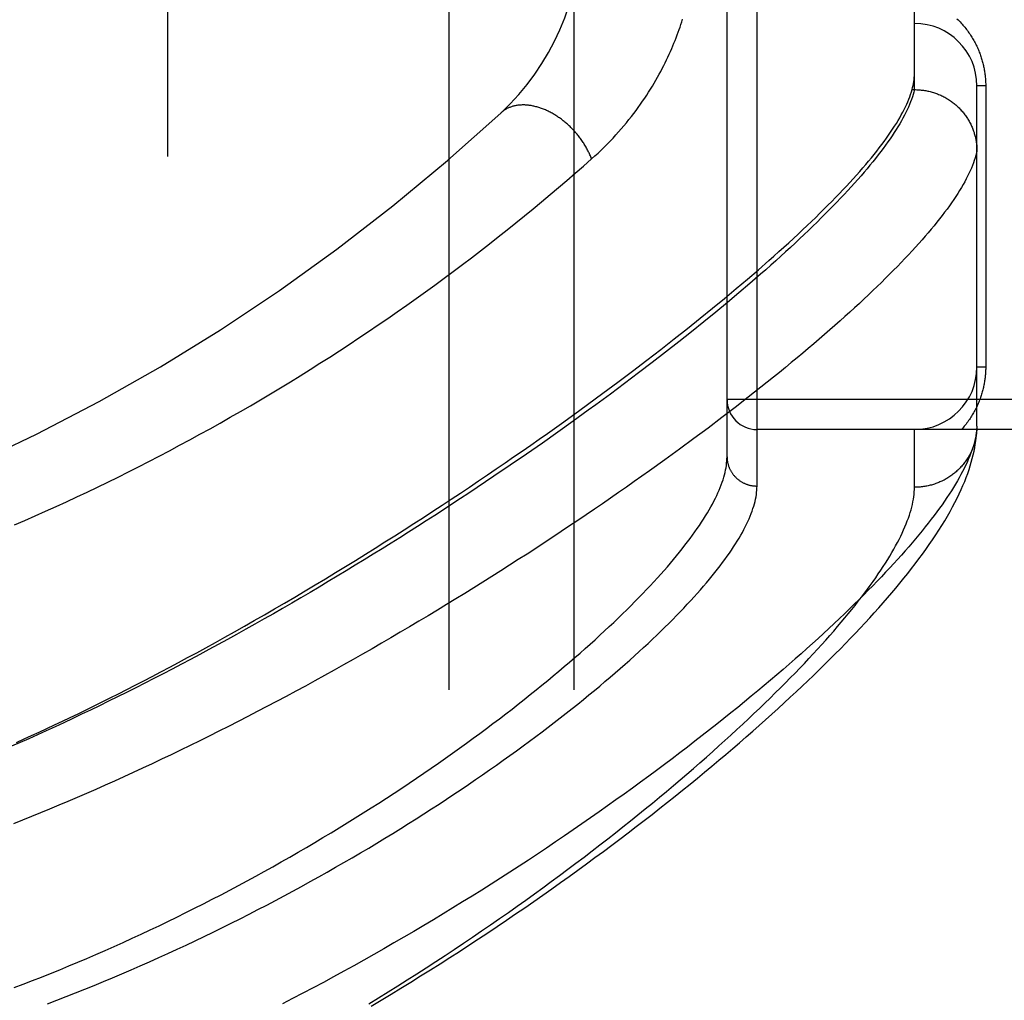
# Model space of a CAD drawing. Header units: inches. Extents: x 0 to 283, y 0 to 183.
# Tile 145 of 256: x 54.881 to 55.866, y 119.126 to 120.107. Entities that reach past the tile are written whole.
import ezdxf

# ---------------------------------------------------------------- set-up
doc = ezdxf.new("R2010")
doc.units = ezdxf.units.IN
doc.header["$LTSCALE"] = 15.583333
doc.header["$MEASUREMENT"] = 0
doc.linetypes.add('HIDDEN', pattern=[0.2, 0.1, -0.1])
for name, color, linetype in [('DEFAULT_2', 8, 'HIDDEN'), ('LEFTHAND_DOOR_ASSEMBLY', 7, 'CONTINUOUS'), ('SUBPANEL', 7, 'CONTINUOUS')]:
    doc.layers.add(name, color=color, linetype=linetype)

msp = doc.modelspace()

# ---------------------------------------------------------------- linework, layer by layer
at = {"layer": 'DEFAULT_2', "color": 8, "linetype": 'HIDDEN'}
msp.add_line((55.02933, 54.51998), (55.02933, 123.62398), dxfattribs=at)
at = {"layer": 'LEFTHAND_DOOR_ASSEMBLY', "color": 8, "linetype": 'HIDDEN'}
for p, q in [((55.61858, 119.64041), (55.61858, 120.75356)), ((55.58858, 119.6698), (55.58858, 120.72417)), ((55.77608, 120.03696), (55.77608, 120.35701)), ((55.77371, 120.03696), (55.77608, 120.03696)), ((55.77608, 120.03696), (55.77722, 120.03695)), ((55.83858, 119.70037), (55.83858, 120.04073)), ((55.84737, 120.04073), (55.83858, 120.04073)), ((55.84737, 120.04073), (55.84737, 119.75948)), ((55.61994, 119.85678), (55.63044, 119.86597)), ((55.60907, 119.84742), (55.61994, 119.85678)), ((55.59782, 119.83788), (55.60907, 119.84742)), ((55.62206, 119.8523), (55.61139, 119.84305)), ((55.58619, 119.82816), (55.59782, 119.83788)), ((55.61139, 119.84305), (55.60038, 119.83366)), ((55.57418, 119.81827), (55.58619, 119.82816)), ((55.60038, 119.83366), (55.58903, 119.82411)), ((55.56179, 119.80821), (55.57418, 119.81827)), ((55.58903, 119.82411), (55.57733, 119.81443)), ((55.54902, 119.79798), (55.56179, 119.80821)), ((55.57733, 119.81443), (55.5653, 119.80461)), ((55.53587, 119.78758), (55.54902, 119.79798)), ((55.5653, 119.80461), (55.55293, 119.79466)), ((55.52234, 119.77702), (55.53587, 119.78758)), ((55.55293, 119.79466), (55.54022, 119.78458)), ((55.54022, 119.78458), (55.52719, 119.77437)), ((55.50843, 119.76631), (55.52234, 119.77702)), ((55.52719, 119.77437), (55.51383, 119.76404)), ((55.49414, 119.75543), (55.50843, 119.76631)), ((55.51383, 119.76404), (55.50015, 119.7536)), ((55.84737, 119.75948), (55.83858, 119.75948)), ((55.47947, 119.74441), (55.49414, 119.75543)), ((55.50015, 119.7536), (55.48616, 119.74306)), ((55.63491, 119.74927), (55.62254, 119.73937)), ((55.46443, 119.73324), (55.47947, 119.74441)), ((55.48616, 119.74306), (55.47185, 119.73241)), ((55.62254, 119.73937), (55.60982, 119.72933)), ((55.60982, 119.72933), (55.59674, 119.71916)), ((55.59674, 119.71916), (55.58332, 119.70887)), ((56.68058, 119.72698), (55.58858, 119.72698)), ((55.4252, 119.70472), (55.44117, 119.71623)), ((55.44983, 119.71627), (55.43478, 119.7054)), ((55.58332, 119.70887), (55.56956, 119.69845)), ((55.43478, 119.7054), (55.41944, 119.69446)), ((55.56956, 119.69845), (55.55546, 119.68792)), ((55.83858, 119.70037), (55.83854, 119.69797)), ((55.41944, 119.69446), (55.40382, 119.68346)), ((56.68058, 119.69698), (55.61858, 119.69698)), ((55.77608, 119.63917), (55.77608, 119.69698)), ((55.40382, 119.68346), (55.38794, 119.6724)), ((55.55546, 119.68792), (55.54102, 119.67729)), ((55.38794, 119.6724), (55.37179, 119.6613)), ((55.54102, 119.67729), (55.52626, 119.66655))]:
    msp.add_line(p, q, dxfattribs=at)
for points in [[(55.45306, 119.96768), (55.45634, 119.97062), (55.45954, 119.97358), (55.46267, 119.97654), (55.46573, 119.97953), (55.46874, 119.98253), (55.47168, 119.98555), (55.47455, 119.98858), (55.47736, 119.99163), (55.48011, 119.99468), (55.4828, 119.99775), (55.48542, 120.00082), (55.48798, 120.00389), (55.49047, 120.00697), (55.4929, 120.01004), (55.49527, 120.01312), (55.49758, 120.01619), (55.49982, 120.01925), (55.50201, 120.02231), (55.50413, 120.02537), (55.5062, 120.02841), (55.50821, 120.03144), (55.51015, 120.03447), (55.51205, 120.03748), (55.51388, 120.04048), (55.51567, 120.04346), (55.5174, 120.04643), (55.51908, 120.04939), (55.5207, 120.05233), (55.52228, 120.05526), (55.5238, 120.05816), (55.52528, 120.06105), (55.52671, 120.06392), (55.5281, 120.06678), (55.52944, 120.06961), (55.53074, 120.07243), (55.53199, 120.07523), (55.53321, 120.07801), (55.53438, 120.08077), (55.53551, 120.08352), (55.53661, 120.08625), (55.53767, 120.08895), (55.53869, 120.09164), (55.53968, 120.09432), (55.54063, 120.09697), (55.54154, 120.09961), (55.54243, 120.10223), (55.54328, 120.10483), (55.5441, 120.10742)], [(55.81865, 120.10773), (55.81971, 120.10671), (55.82074, 120.10568), (55.82175, 120.10463), (55.82274, 120.10358), (55.8237, 120.10253), (55.82465, 120.10146), (55.82557, 120.10039), (55.82646, 120.09931), (55.82734, 120.09822), (55.82819, 120.09713), (55.82902, 120.09603), (55.82983, 120.09493), (55.83062, 120.09382), (55.83138, 120.09271), (55.83213, 120.0916), (55.83286, 120.09048), (55.83356, 120.08936), (55.83424, 120.08823), (55.83491, 120.08711), (55.83555, 120.08598), (55.83618, 120.08484), (55.83678, 120.08371), (55.83737, 120.08257), (55.83794, 120.08143), (55.83848, 120.08029), (55.83901, 120.07915), (55.83953, 120.07801), (55.84002, 120.07687), (55.8405, 120.07573), (55.84095, 120.07459), (55.84139, 120.07345), (55.84181, 120.07232), (55.84221, 120.07119), (55.8426, 120.07006), (55.84297, 120.06893), (55.84332, 120.06781), (55.84365, 120.0667), (55.84397, 120.06558), (55.84427, 120.06448), (55.84456, 120.06337), (55.84483, 120.06227), (55.84508, 120.06118), (55.84532, 120.06009), (55.84555, 120.059), (55.84576, 120.05791), (55.84596, 120.05683), (55.84614, 120.05575), (55.84631, 120.05467), (55.84647, 120.05359), (55.84662, 120.05252), (55.84675, 120.05144), (55.84687, 120.05037), (55.84697, 120.0493), (55.84707, 120.04824), (55.84715, 120.04717), (55.84721, 120.04611), (55.84727, 120.04505), (55.84731, 120.04398), (55.84734, 120.04291), (55.84736, 120.04182), (55.84737, 120.04073)], [(55.77371, 120.03696), (55.77427, 120.03908), (55.77475, 120.04117), (55.77516, 120.04322), (55.77549, 120.04523), (55.77575, 120.04721), (55.77594, 120.04916), (55.77605, 120.05106), (55.77608, 120.05293)], [(55.77608, 120.03696), (55.77547, 120.0346), (55.77478, 120.03219), (55.77399, 120.02974), (55.77312, 120.02724), (55.77216, 120.02471), (55.77111, 120.02213), (55.76997, 120.0195), (55.76875, 120.01684), (55.76744, 120.01413), (55.76604, 120.01137), (55.76455, 120.00858), (55.76297, 120.00574), (55.7613, 120.00285), (55.75955, 119.99992), (55.75771, 119.99695), (55.75578, 119.99394), (55.75376, 119.99088), (55.75165, 119.98777), (55.74946, 119.98463), (55.74717, 119.98144), (55.7448, 119.9782), (55.74234, 119.97493), (55.73979, 119.97161), (55.73715, 119.96824), (55.73442, 119.96484), (55.7316, 119.96139), (55.7287, 119.95789), (55.7257, 119.95435), (55.72262, 119.95077), (55.71945, 119.94715), (55.71618, 119.94349), (55.71283, 119.93978), (55.7094, 119.93603), (55.70587, 119.93223), (55.70225, 119.9284), (55.69855, 119.92452), (55.69475, 119.9206), (55.69087, 119.91663), (55.6869, 119.91263), (55.68284, 119.90859), (55.6787, 119.9045), (55.67446, 119.90037), (55.67014, 119.8962), (55.66572, 119.89199), (55.66122, 119.88774), (55.65663, 119.88345), (55.65196, 119.87912), (55.64719, 119.87474), (55.64234, 119.87033), (55.6374, 119.86588), (55.63237, 119.86139), (55.62726, 119.85686), (55.62206, 119.8523)], [(55.63044, 119.86597), (55.63555, 119.87049), (55.64056, 119.87497), (55.64548, 119.87941), (55.6503, 119.8838), (55.65503, 119.88814), (55.65967, 119.89244), (55.66422, 119.8967), (55.66867, 119.90091), (55.67303, 119.90507), (55.67729, 119.90919), (55.68147, 119.91326), (55.68555, 119.91729), (55.68954, 119.92127), (55.69343, 119.92521), (55.69724, 119.9291), (55.70095, 119.93294), (55.70457, 119.93674), (55.7081, 119.94049), (55.71154, 119.9442), (55.71489, 119.94786), (55.71814, 119.95148), (55.72131, 119.95505), (55.72438, 119.95858), (55.72737, 119.96206), (55.73026, 119.9655), (55.73307, 119.96889), (55.73578, 119.97224), (55.73841, 119.97554), (55.74094, 119.97879), (55.74339, 119.982), (55.74574, 119.98517), (55.74801, 119.98829), (55.75019, 119.99137), (55.75227, 119.9944), (55.75427, 119.99739), (55.75619, 120.00034), (55.75801, 120.00324), (55.75974, 120.00609), (55.76139, 120.0089), (55.76295, 120.01167), (55.76442, 120.0144), (55.7658, 120.01708), (55.7671, 120.01971), (55.7683, 120.02231), (55.76942, 120.02486), (55.77046, 120.02736), (55.7714, 120.02983), (55.77226, 120.03225), (55.77303, 120.03462), (55.77371, 120.03696)], [(55.77722, 120.03695), (55.77835, 120.03692), (55.77948, 120.03687), (55.78061, 120.0368), (55.78173, 120.03671), (55.78285, 120.0366), (55.78397, 120.03647), (55.78509, 120.03632), (55.78621, 120.03615), (55.78732, 120.03596), (55.78843, 120.03575), (55.78953, 120.03553), (55.79063, 120.03528), (55.79172, 120.03501), (55.79281, 120.03473), (55.7939, 120.03442), (55.79498, 120.0341), (55.79605, 120.03375), (55.79712, 120.03339), (55.79817, 120.03301), (55.79923, 120.03261), (55.80027, 120.03219), (55.80131, 120.03175), (55.80234, 120.0313), (55.80335, 120.03083), (55.80437, 120.03033), (55.80537, 120.02983), (55.80636, 120.0293), (55.80734, 120.02876), (55.80831, 120.02819), (55.80927, 120.02762), (55.81022, 120.02702), (55.81116, 120.02641), (55.81209, 120.02578), (55.81301, 120.02514), (55.81391, 120.02448), (55.8148, 120.0238), (55.81568, 120.02311), (55.81655, 120.0224), (55.8174, 120.02168), (55.81824, 120.02094), (55.81907, 120.02019), (55.81988, 120.01942), (55.82068, 120.01864), (55.82146, 120.01784), (55.82223, 120.01703), (55.82298, 120.01621), (55.82372, 120.01538), (55.82444, 120.01453), (55.82515, 120.01367), (55.82584, 120.01279), (55.82652, 120.01191), (55.82718, 120.01101), (55.82782, 120.0101), (55.82844, 120.00918), (55.82905, 120.00825), (55.82964, 120.00731), (55.83021, 120.00636), (55.83077, 120.00539), (55.8313, 120.00442), (55.83182, 120.00344), (55.83233, 120.00245), (55.83281, 120.00145), (55.83327, 120.00045), (55.83372, 119.99943), (55.83415, 119.99841), (55.83455, 119.99738), (55.83494, 119.99634), (55.83531, 119.9953), (55.83566, 119.99425), (55.83599, 119.99319), (55.83631, 119.99213), (55.8366, 119.99106), (55.83687, 119.98999), (55.83712, 119.98891), (55.83736, 119.98783), (55.83757, 119.98675), (55.83776, 119.98566), (55.83793, 119.98457), (55.83809, 119.98347), (55.83822, 119.98238), (55.83833, 119.98128), (55.83842, 119.98018), (55.83849, 119.97907), (55.83854, 119.97797), (55.83857, 119.97687), (55.83858, 119.97576)], [(55.45306, 119.96768), (55.45269, 119.96867), (55.4523, 119.96966), (55.45189, 119.97064), (55.45147, 119.97163), (55.45104, 119.97261), (55.45058, 119.9736), (55.45012, 119.97458), (55.44963, 119.97556), (55.44913, 119.97654), (55.44862, 119.97751), (55.44809, 119.97848), (55.44755, 119.97945), (55.44699, 119.98041), (55.44642, 119.98137), (55.44583, 119.98232), (55.44523, 119.98327), (55.44462, 119.98421), (55.444, 119.98515), (55.44336, 119.98608), (55.4427, 119.98701), (55.44204, 119.98793), (55.44136, 119.98884), (55.44067, 119.98975), (55.43997, 119.99065), (55.43925, 119.99154), (55.43853, 119.99242), (55.43779, 119.99329), (55.43704, 119.99416), (55.43628, 119.99501), (55.43551, 119.99586), (55.43473, 119.9967), (55.43394, 119.99753), (55.43314, 119.99835), (55.43233, 119.99915), (55.43151, 119.99995), (55.43068, 120.00074), (55.42985, 120.00151), (55.429, 120.00228), (55.42815, 120.00303), (55.42729, 120.00377), (55.42642, 120.0045), (55.42554, 120.00522), (55.42466, 120.00592), (55.42377, 120.00661), (55.42287, 120.00729), (55.42197, 120.00795), (55.42106, 120.0086), (55.42014, 120.00924), (55.41922, 120.00986), (55.4183, 120.01047), (55.41737, 120.01107), (55.41644, 120.01165), (55.4155, 120.01221), (55.41456, 120.01276), (55.41362, 120.0133), (55.41267, 120.01382), (55.41172, 120.01432), (55.41077, 120.01481), (55.40981, 120.01529), (55.40886, 120.01574), (55.4079, 120.01618), (55.40694, 120.01661), (55.40598, 120.01702), (55.40502, 120.01741), (55.40406, 120.01778), (55.4031, 120.01814), (55.40214, 120.01848), (55.40119, 120.01881), (55.40023, 120.01911), (55.39927, 120.0194), (55.39832, 120.01967), (55.39737, 120.01993), (55.39642, 120.02017), (55.39547, 120.02039), (55.39453, 120.02059), (55.39359, 120.02077), (55.39265, 120.02094), (55.39172, 120.02109), (55.39079, 120.02122), (55.38987, 120.02133), (55.38895, 120.02142), (55.38803, 120.0215), (55.38713, 120.02156), (55.38623, 120.0216), (55.38533, 120.02162), (55.38444, 120.02163), (55.38356, 120.02161), (55.38268, 120.02158), (55.38181, 120.02153), (55.38095, 120.02146), (55.3801, 120.02138), (55.37926, 120.02127), (55.37842, 120.02115), (55.3776, 120.02101), (55.37678, 120.02085), (55.37597, 120.02067), (55.37517, 120.02048), (55.37438, 120.02027), (55.3736, 120.02004), (55.37283, 120.01979), (55.37208, 120.01953), (55.37133, 120.01925), (55.37059, 120.01895), (55.36987, 120.01863), (55.36916, 120.0183), (55.36846, 120.01795), (55.36777, 120.01758), (55.36709, 120.0172), (55.36643, 120.0168), (55.36578, 120.01638), (55.36514, 120.01595), (55.36452, 120.0155), (55.36391, 120.01503), (55.36331, 120.01455), (55.36272, 120.01405), (55.36216, 120.01354)], [(55.83858, 119.97576), (55.83806, 119.97342), (55.83744, 119.97104), (55.83673, 119.96862), (55.83594, 119.96615), (55.83505, 119.96364), (55.83408, 119.96108), (55.83302, 119.95848), (55.83186, 119.95584), (55.83062, 119.95316), (55.82929, 119.95043), (55.82787, 119.94765), (55.82635, 119.94484), (55.82475, 119.94198), (55.82306, 119.93907), (55.82128, 119.93612), (55.81941, 119.93313), (55.81744, 119.93009), (55.81539, 119.92701), (55.81325, 119.92389), (55.81101, 119.92072), (55.80869, 119.91751), (55.80627, 119.91426), (55.80377, 119.91096), (55.80117, 119.90762), (55.79848, 119.90423), (55.7957, 119.9008), (55.79283, 119.89732), (55.78987, 119.89381), (55.78682, 119.89025), (55.78367, 119.88664), (55.78044, 119.88299), (55.77711, 119.8793), (55.7737, 119.87557), (55.77019, 119.87179), (55.76659, 119.86797), (55.7629, 119.86411), (55.75911, 119.8602), (55.75524, 119.85625), (55.75128, 119.85226), (55.74722, 119.84823), (55.74307, 119.84415), (55.73883, 119.84004), (55.7345, 119.83588), (55.73008, 119.83168), (55.72556, 119.82744), (55.72096, 119.82315), (55.71626, 119.81883), (55.71147, 119.81446), (55.70659, 119.81006), (55.70162, 119.80561), (55.69656, 119.80113), (55.69141, 119.7966), (55.68616, 119.79204), (55.68083, 119.78744), (55.67541, 119.7828), (55.66989, 119.77812), (55.66428, 119.7734), (55.65859, 119.76865), (55.6528, 119.76386), (55.64693, 119.75903), (55.64097, 119.75417), (55.63491, 119.74927)], [(54.87575, 119.60146), (54.88616, 119.60599), (54.89656, 119.61058), (54.90695, 119.61523), (54.91733, 119.61994), (54.92771, 119.62471), (54.93807, 119.62954), (54.94842, 119.63443), (54.95876, 119.63938), (54.96908, 119.6444), (54.97939, 119.64947), (54.98969, 119.6546), (54.99997, 119.65979), (55.01024, 119.66504), (55.02049, 119.67036), (55.03072, 119.67573), (55.04093, 119.68116), (55.05112, 119.68665), (55.06129, 119.69219), (55.07144, 119.6978), (55.08157, 119.70346), (55.09168, 119.70919), (55.10175, 119.71497), (55.11181, 119.7208), (55.12184, 119.72669), (55.13184, 119.73264), (55.14181, 119.73864), (55.15175, 119.7447), (55.16165, 119.75081), (55.17153, 119.75698), (55.18137, 119.76319), (55.19117, 119.76946), (55.20094, 119.77578), (55.21067, 119.78215), (55.22036, 119.78856), (55.23001, 119.79503), (55.23961, 119.80154), (55.24917, 119.80809), (55.25868, 119.81469), (55.26815, 119.82133), (55.27756, 119.82801), (55.28693, 119.83473), (55.29624, 119.84149), (55.3055, 119.84829), (55.31469, 119.85511), (55.32383, 119.86197), (55.33291, 119.86886), (55.34193, 119.87578), (55.35088, 119.88273), (55.35977, 119.8897), (55.36858, 119.89669), (55.37733, 119.90369), (55.386, 119.91072), (55.39459, 119.91775), (55.40312, 119.92481), (55.4116, 119.93191), (55.42003, 119.93903), (55.42841, 119.94618), (55.43671, 119.95334), (55.44493, 119.96051), (55.45306, 119.96768)], [(55.84737, 119.75948), (55.84736, 119.75842), (55.84735, 119.75736), (55.84732, 119.7563), (55.84727, 119.75524), (55.84722, 119.75418), (55.84715, 119.75312), (55.84707, 119.75205), (55.84698, 119.75098), (55.84687, 119.74991), (55.84676, 119.74884), (55.84662, 119.74776), (55.84648, 119.74668), (55.84632, 119.7456), (55.84615, 119.74452), (55.84597, 119.74343), (55.84577, 119.74233), (55.84555, 119.74124), (55.84532, 119.74014), (55.84508, 119.73903), (55.84482, 119.73792), (55.84455, 119.7368), (55.84426, 119.73568), (55.84395, 119.73456), (55.84362, 119.73343), (55.84328, 119.73229), (55.84292, 119.73115), (55.84255, 119.73), (55.84215, 119.72885), (55.84174, 119.7277), (55.84131, 119.72655), (55.84086, 119.72539), (55.84039, 119.72423), (55.8399, 119.72307), (55.83939, 119.72191), (55.83887, 119.72075), (55.83833, 119.71959), (55.83776, 119.71844), (55.83718, 119.71728), (55.83658, 119.71613), (55.83596, 119.71497), (55.83531, 119.71382), (55.83465, 119.71267), (55.83397, 119.71153), (55.83326, 119.71038), (55.83253, 119.70924), (55.83179, 119.7081), (55.83102, 119.70697), (55.83022, 119.70584), (55.82941, 119.70471), (55.82857, 119.70359), (55.82772, 119.70248), (55.82683, 119.70137), (55.82593, 119.70026), (55.825, 119.69917), (55.82404, 119.69807), (55.82306, 119.69698)], [(55.44117, 119.71623), (55.44902, 119.72193), (55.46443, 119.73324)], [(55.47185, 119.73241), (55.45725, 119.72167), (55.44983, 119.71627)], [(54.87777, 119.38403), (54.88529, 119.38742), (54.89287, 119.39086), (54.9005, 119.39435), (54.90818, 119.39791), (54.91591, 119.40152), (54.9237, 119.4052), (54.93153, 119.40893), (54.93942, 119.41272), (54.94737, 119.41657), (54.95537, 119.42048), (54.96342, 119.42445), (54.97156, 119.4285), (54.97977, 119.43263), (54.98809, 119.43684), (54.99652, 119.44114), (55.00504, 119.44553), (55.01364, 119.45), (55.02232, 119.45455), (55.0311, 119.45919), (55.03998, 119.46392), (55.04897, 119.46875), (55.05808, 119.47369), (55.06732, 119.47874), (55.0767, 119.4839), (55.08623, 119.4892), (55.09591, 119.49461), (55.10573, 119.50016), (55.11567, 119.50582), (55.12572, 119.51158), (55.13585, 119.51745), (55.14604, 119.52339), (55.15627, 119.5294), (55.16649, 119.53547), (55.17669, 119.54156), (55.18684, 119.54767), (55.19693, 119.55379), (55.20695, 119.55992), (55.21691, 119.56605), (55.22681, 119.57219), (55.23664, 119.57833), (55.24641, 119.58447), (55.25611, 119.59061), (55.26574, 119.59675), (55.27529, 119.60289), (55.28477, 119.60902), (55.29417, 119.61513), (55.30349, 119.62124), (55.31273, 119.62733), (55.3219, 119.63341), (55.33098, 119.63947), (55.33998, 119.64552), (55.34889, 119.65154), (55.35772, 119.65755), (55.36647, 119.66354), (55.37513, 119.6695), (55.38369, 119.67544), (55.39218, 119.68135), (55.40057, 119.68723), (55.40887, 119.69309), (55.4252, 119.70472)], [(55.83858, 119.70037), (55.83845, 119.69808), (55.83822, 119.69573), (55.83791, 119.69335), (55.83751, 119.69091), (55.83702, 119.68843), (55.83644, 119.6859), (55.83578, 119.68333), (55.83503, 119.68071), (55.83419, 119.67804), (55.83326, 119.67532), (55.83224, 119.67256), (55.83114, 119.66975), (55.82994, 119.66689), (55.82866, 119.66398), (55.82729, 119.66103), (55.82582, 119.65802), (55.82427, 119.65497), (55.82262, 119.65187), (55.82089, 119.64872), (55.81906, 119.64553), (55.81715, 119.64228), (55.81514, 119.63899), (55.81304, 119.63565), (55.81085, 119.63225), (55.80856, 119.62881), (55.80619, 119.62532), (55.80372, 119.62179), (55.80115, 119.6182), (55.7985, 119.61456), (55.79575, 119.61088), (55.79291, 119.60714), (55.78997, 119.60336), (55.78694, 119.59953), (55.78381, 119.59565), (55.78059, 119.59172), (55.77728, 119.58774), (55.77386, 119.58371), (55.77036, 119.57963), (55.76675, 119.57551), (55.76305, 119.57133), (55.75925, 119.56711), (55.75536, 119.56284), (55.75137, 119.55852), (55.74728, 119.55415), (55.74309, 119.54973), (55.73881, 119.54527), (55.73442, 119.54076), (55.72994, 119.5362), (55.72536, 119.53159), (55.72068, 119.52694), (55.7159, 119.52223), (55.71102, 119.51749), (55.70604, 119.51269), (55.70096, 119.50785), (55.69578, 119.50297), (55.6905, 119.49804), (55.68513, 119.49307), (55.67965, 119.48805), (55.67406, 119.48298), (55.66838, 119.47788), (55.6626, 119.47273), (55.65672, 119.46754), (55.65074, 119.4623), (55.64465, 119.45703), (55.63847, 119.45171), (55.63218, 119.44636), (55.6258, 119.44097), (55.61931, 119.43554), (55.61272, 119.43007), (55.60604, 119.42456), (55.59925, 119.41902), (55.59237, 119.41345), (55.58538, 119.40784), (55.5783, 119.40219), (55.57112, 119.39652), (55.56384, 119.39081), (55.55647, 119.38508), (55.54899, 119.37932), (55.54143, 119.37352), (55.53376, 119.36771), (55.526, 119.36187), (55.51815, 119.356), (55.51021, 119.35012), (55.50217, 119.34421), (55.49404, 119.33828), (55.48582, 119.33234), (55.47751, 119.32638), (55.46912, 119.32041), (55.46063, 119.31442), (55.45207, 119.30842), (55.44341, 119.30242), (55.43468, 119.2964), (55.42586, 119.29038), (55.41697, 119.28436), (55.40799, 119.27834), (55.39894, 119.27231), (55.38982, 119.26629), (55.38062, 119.26027), (55.37136, 119.25426), (55.36202, 119.24826), (55.35263, 119.24227), (55.34316, 119.23629), (55.33364, 119.23033), (55.32405, 119.22438), (55.3144, 119.21845), (55.30469, 119.21253), (55.29493, 119.20664), (55.28512, 119.20078), (55.27526, 119.19494), (55.26536, 119.18914), (55.25541, 119.18336), (55.24542, 119.17762), (55.23539, 119.17191), (55.22533, 119.16624), (55.21522, 119.16061), (55.20509, 119.15502), (55.19493, 119.14947), (55.18474, 119.14396), (55.17453, 119.13851), (55.1643, 119.1331), (55.15405, 119.12774), (55.14378, 119.12244)], [(55.23248, 119.12019), (55.2425, 119.12616), (55.25247, 119.13216), (55.26239, 119.13819), (55.27226, 119.14426), (55.28209, 119.15035), (55.29186, 119.15647), (55.30158, 119.16261), (55.31124, 119.16878), (55.32084, 119.17496), (55.33038, 119.18116), (55.33986, 119.18738), (55.34927, 119.19361), (55.35862, 119.19986), (55.36789, 119.20611), (55.3771, 119.21237), (55.38623, 119.21863), (55.39529, 119.2249), (55.40427, 119.23117), (55.41317, 119.23744), (55.422, 119.2437), (55.43074, 119.24996), (55.4394, 119.25622), (55.44798, 119.26247), (55.45648, 119.2687), (55.46489, 119.27493), (55.47322, 119.28115), (55.48146, 119.28735), (55.48961, 119.29354), (55.49768, 119.29971), (55.50566, 119.30586), (55.51355, 119.312), (55.52134, 119.31811), (55.52905, 119.3242), (55.53666, 119.33027), (55.54418, 119.33631), (55.55161, 119.34233), (55.55895, 119.34833), (55.5662, 119.35429), (55.57335, 119.36023), (55.58041, 119.36615), (55.58737, 119.37203), (55.59425, 119.37788), (55.60103, 119.38371), (55.60771, 119.3895), (55.6143, 119.39526), (55.6208, 119.40099), (55.6272, 119.40668), (55.63351, 119.41235), (55.63972, 119.41798), (55.64585, 119.42357), (55.65187, 119.42913), (55.65781, 119.43466), (55.66365, 119.44016), (55.6694, 119.44562), (55.67506, 119.45104), (55.68062, 119.45644), (55.6861, 119.4618), (55.69148, 119.46712), (55.69677, 119.47242), (55.70198, 119.47767), (55.70708, 119.4829), (55.7121, 119.48809), (55.71703, 119.49325), (55.72187, 119.49838), (55.72663, 119.50348), (55.73129, 119.50855), (55.73587, 119.5136), (55.74036, 119.51862), (55.74477, 119.52361), (55.74909, 119.52857), (55.75332, 119.53351), (55.75747, 119.53843), (55.76153, 119.54332), (55.7655, 119.54819), (55.76938, 119.55304), (55.77318, 119.55787), (55.77689, 119.56269), (55.78052, 119.56749), (55.78407, 119.57229), (55.78754, 119.57709), (55.79093, 119.5819), (55.79424, 119.58671), (55.79745, 119.59151), (55.80056, 119.59629), (55.80356, 119.60104), (55.80643, 119.60575), (55.80918, 119.6104), (55.8118, 119.61499), (55.81427, 119.6195), (55.81661, 119.62395), (55.81882, 119.62831), (55.82089, 119.63261), (55.82283, 119.63682), (55.82464, 119.64097), (55.82633, 119.64504), (55.82789, 119.64905), (55.82933, 119.65299), (55.83066, 119.65686), (55.83188, 119.66066), (55.83298, 119.6644), (55.83398, 119.66808), (55.83487, 119.6717), (55.83566, 119.67525), (55.83634, 119.67874), (55.83693, 119.68215), (55.83743, 119.68549), (55.83783, 119.68875), (55.83815, 119.69193), (55.83838, 119.69501), (55.83854, 119.69797)], [(55.83849, 119.69702), (55.83842, 119.6959), (55.83832, 119.69479), (55.83821, 119.69368), (55.83807, 119.69257), (55.83792, 119.69146), (55.83774, 119.69036), (55.83754, 119.68925), (55.83733, 119.68816), (55.83709, 119.68706), (55.83683, 119.68597), (55.83655, 119.68489), (55.83625, 119.68381), (55.83593, 119.68274), (55.83559, 119.68167), (55.83524, 119.68061), (55.83486, 119.67956), (55.83446, 119.67851), (55.83404, 119.67747), (55.83361, 119.67644), (55.83315, 119.67541), (55.83267, 119.67439), (55.83218, 119.67339), (55.83167, 119.67239), (55.83114, 119.6714), (55.83059, 119.67042), (55.83002, 119.66945), (55.82943, 119.66849), (55.82883, 119.66754), (55.82821, 119.6666), (55.82757, 119.66568), (55.82691, 119.66476), (55.82624, 119.66386), (55.82555, 119.66297), (55.82485, 119.66209), (55.82412, 119.66122), (55.82339, 119.66037), (55.82263, 119.65953), (55.82186, 119.65871), (55.82108, 119.65789), (55.82028, 119.6571), (55.81946, 119.65631), (55.81863, 119.65554), (55.81779, 119.65479), (55.81693, 119.65405), (55.81606, 119.65333), (55.81518, 119.65262), (55.81428, 119.65193), (55.81337, 119.65126), (55.81245, 119.6506), (55.81152, 119.64996), (55.81057, 119.64933), (55.80961, 119.64872), (55.80864, 119.64813), (55.80766, 119.64756), (55.80667, 119.647), (55.80567, 119.64646), (55.80466, 119.64594), (55.80364, 119.64544), (55.80261, 119.64496), (55.80157, 119.64449), (55.80053, 119.64405), (55.79947, 119.64362), (55.79841, 119.64321), (55.79734, 119.64282), (55.79626, 119.64245), (55.79518, 119.6421), (55.79409, 119.64177), (55.79299, 119.64145), (55.79189, 119.64116), (55.79078, 119.64089), (55.78967, 119.64064), (55.78856, 119.6404), (55.78744, 119.64019), (55.78631, 119.64), (55.78518, 119.63982), (55.78405, 119.63967), (55.78292, 119.63954), (55.78178, 119.63943), (55.78065, 119.63934), (55.77951, 119.63926), (55.77837, 119.63921), (55.77722, 119.63918), (55.77608, 119.63917)], [(54.87548, 119.13872), (54.88458, 119.14218), (54.89368, 119.1457), (54.90277, 119.14927), (54.91187, 119.1529), (54.92096, 119.15659), (54.93004, 119.16033), (54.93912, 119.16412), (54.9482, 119.16797), (54.95726, 119.17188), (54.96632, 119.17583), (54.97536, 119.17984), (54.98439, 119.1839), (54.99341, 119.18801), (55.0024, 119.19217), (55.01139, 119.19638), (55.02035, 119.20063), (55.02929, 119.20493), (55.0382, 119.20928), (55.04709, 119.21367), (55.05596, 119.2181), (55.06479, 119.22257), (55.07359, 119.22708), (55.08236, 119.23163), (55.0911, 119.23622), (55.0998, 119.24084), (55.10846, 119.2455), (55.11708, 119.25019), (55.12566, 119.25491), (55.13419, 119.25966), (55.14268, 119.26444), (55.15111, 119.26925), (55.1595, 119.27408), (55.16784, 119.27893), (55.17612, 119.2838), (55.18434, 119.2887), (55.19251, 119.29361), (55.20062, 119.29854), (55.20867, 119.30348), (55.21665, 119.30843), (55.22457, 119.3134), (55.23242, 119.31837), (55.24021, 119.32336), (55.24792, 119.32835), (55.25557, 119.33334), (55.26314, 119.33834), (55.27064, 119.34333), (55.27806, 119.34833), (55.28541, 119.35332), (55.29268, 119.35831), (55.29987, 119.3633), (55.30698, 119.36828), (55.31401, 119.37325), (55.32096, 119.37821), (55.32783, 119.38316), (55.33461, 119.38809), (55.3413, 119.39301), (55.34792, 119.39792), (55.35444, 119.40281), (55.36088, 119.40768), (55.36723, 119.41254), (55.37349, 119.41737), (55.37966, 119.42218), (55.38575, 119.42697), (55.39174, 119.43174), (55.39765, 119.43648), (55.40346, 119.44119), (55.40918, 119.44588), (55.41481, 119.45054), (55.42035, 119.45518), (55.4258, 119.45978), (55.43116, 119.46435), (55.43642, 119.46889), (55.44159, 119.4734), (55.44667, 119.47788), (55.45166, 119.48233), (55.45655, 119.48674), (55.46135, 119.49111), (55.46606, 119.49545), (55.47068, 119.49976), (55.4752, 119.50403), (55.47964, 119.50826), (55.48398, 119.51246), (55.48822, 119.51661), (55.49238, 119.52073), (55.49644, 119.52482), (55.50042, 119.52886), (55.5043, 119.53286), (55.50809, 119.53682), (55.51179, 119.54075), (55.5154, 119.54463), (55.51891, 119.54847), (55.52234, 119.55228), (55.52568, 119.55604), (55.52893, 119.55976), (55.53209, 119.56343), (55.53515, 119.56707), (55.53813, 119.57067), (55.54103, 119.57422), (55.54383, 119.57773), (55.54654, 119.5812), (55.54917, 119.58463), (55.55171, 119.58801), (55.55416, 119.59135), (55.55653, 119.59465), (55.55881, 119.59791), (55.561, 119.60112), (55.5631, 119.6043), (55.56512, 119.60743), (55.56706, 119.61051), (55.56891, 119.61356), (55.57067, 119.61656), (55.57235, 119.61952), (55.57395, 119.62243), (55.57546, 119.6253), (55.57689, 119.62814), (55.57823, 119.63092), (55.5795, 119.63367), (55.58067, 119.63637), (55.58177, 119.63903), (55.58278, 119.64165), (55.58371, 119.64423), (55.58456, 119.64676), (55.58533, 119.64925), (55.58601, 119.6517), (55.58662, 119.65411), (55.58714, 119.65648), (55.58758, 119.6588), (55.58794, 119.66109), (55.58822, 119.66333), (55.58842, 119.66553), (55.58854, 119.66769), (55.58858, 119.6698)], [(55.58858, 119.6698), (55.58859, 119.66916), (55.58861, 119.66852), (55.58865, 119.66788), (55.5887, 119.66724), (55.58876, 119.6666), (55.58884, 119.66597), (55.58893, 119.66533), (55.58904, 119.6647), (55.58916, 119.66407), (55.58929, 119.66344), (55.58944, 119.66282), (55.58961, 119.6622), (55.58978, 119.66158), (55.58997, 119.66097), (55.59018, 119.66036), (55.59039, 119.65975), (55.59062, 119.65915), (55.59087, 119.65856), (55.59112, 119.65797), (55.59139, 119.65738), (55.59168, 119.65681), (55.59197, 119.65623), (55.59228, 119.65567), (55.5926, 119.65511), (55.59294, 119.65456), (55.59328, 119.65401), (55.59364, 119.65348), (55.59401, 119.65295), (55.59439, 119.65243), (55.59478, 119.65191), (55.59519, 119.65141), (55.5956, 119.65091), (55.59603, 119.65043), (55.59647, 119.64995), (55.59691, 119.64948), (55.59737, 119.64902), (55.59784, 119.64857), (55.59832, 119.64814), (55.5988, 119.64771), (55.5993, 119.64729), (55.59981, 119.64688), (55.60032, 119.64649), (55.60084, 119.6461), (55.60138, 119.64573), (55.60192, 119.64537), (55.60246, 119.64502), (55.60302, 119.64468), (55.60358, 119.64435), (55.60415, 119.64404), (55.60473, 119.64374), (55.60531, 119.64345), (55.6059, 119.64317), (55.6065, 119.6429), (55.6071, 119.64265), (55.60771, 119.64241), (55.60832, 119.64219), (55.60894, 119.64197), (55.60956, 119.64177), (55.61019, 119.64159), (55.61082, 119.64142), (55.61145, 119.64126), (55.61209, 119.64111), (55.61273, 119.64098), (55.61337, 119.64086), (55.61402, 119.64076), (55.61467, 119.64067), (55.61532, 119.64059), (55.61597, 119.64053), (55.61662, 119.64048), (55.61727, 119.64044), (55.61793, 119.64042), (55.61858, 119.64041)], [(55.37179, 119.6613), (55.35539, 119.65016), (55.3471, 119.64458), (55.33876, 119.63899), (55.33036, 119.63341), (55.3219, 119.62782), (55.31338, 119.62223), (55.30482, 119.61664), (55.2962, 119.61105), (55.28754, 119.60546), (55.27883, 119.59989), (55.27008, 119.59431), (55.26128, 119.58875), (55.25244, 119.5832), (55.24356, 119.57766), (55.23465, 119.57213), (55.2257, 119.56662), (55.21672, 119.56113), (55.20771, 119.55566), (55.19867, 119.55021), (55.18961, 119.54478), (55.18052, 119.53937), (55.1714, 119.53399), (55.16227, 119.52863), (55.15311, 119.5233), (55.14394, 119.518), (55.13476, 119.51273), (55.12556, 119.5075), (55.11636, 119.5023), (55.10715, 119.49714), (55.09794, 119.49202), (55.08873, 119.48693), (55.07951, 119.48189), (55.0703, 119.47689), (55.0611, 119.47193), (55.0519, 119.46702), (55.04271, 119.46216), (55.03354, 119.45734), (55.02437, 119.45258), (55.01523, 119.44786), (55.0061, 119.4432), (54.997, 119.43859), (54.98791, 119.43403), (54.97885, 119.42953), (54.96982, 119.42508), (54.96082, 119.42069), (54.95185, 119.41636), (54.94291, 119.41208), (54.934, 119.40787), (54.92513, 119.40372), (54.9163, 119.39962), (54.9075, 119.39559), (54.89874, 119.39161), (54.89002, 119.3877), (54.88135, 119.38385), (54.87272, 119.38007)], [(55.52626, 119.66655), (55.51117, 119.65573), (55.50351, 119.65028), (55.49577, 119.64481), (55.48795, 119.63932), (55.48006, 119.63382), (55.47209, 119.6283), (55.46404, 119.62276), (55.45593, 119.61721), (55.44774, 119.61164), (55.43948, 119.60607), (55.43115, 119.60048), (55.42276, 119.59488), (55.4143, 119.58927), (55.40577, 119.58366), (55.39717, 119.57804), (55.38852, 119.57242), (55.3798, 119.56679), (55.37103, 119.56116), (55.36219, 119.55554), (55.3533, 119.54991), (55.34436, 119.54429), (55.33536, 119.53868), (55.32631, 119.53307), (55.31722, 119.52747), (55.30807, 119.52187), (55.29888, 119.5163), (55.28965, 119.51073), (55.28039, 119.50518), (55.27108, 119.49965), (55.26174, 119.49414), (55.25236, 119.48865), (55.24295, 119.48318), (55.23351, 119.47773), (55.22404, 119.47231), (55.21455, 119.46691), (55.20502, 119.46154), (55.19548, 119.4562), (55.18592, 119.4509), (55.17635, 119.44563), (55.16676, 119.44039), (55.15716, 119.43519), (55.14756, 119.43003), (55.13794, 119.42491), (55.12832, 119.41983), (55.1187, 119.41479), (55.10908, 119.4098), (55.09946, 119.40485), (55.08985, 119.39995), (55.08024, 119.3951), (55.07065, 119.3903), (55.06106, 119.38555), (55.05149, 119.38085), (55.04194, 119.37621), (55.0324, 119.37162), (55.02289, 119.36708), (55.01339, 119.3626), (55.00393, 119.35818), (54.99449, 119.35382), (54.98508, 119.34952), (54.97569, 119.34527), (54.96634, 119.34109), (54.95701, 119.33696), (54.94772, 119.3329), (54.93847, 119.3289), (54.92926, 119.32496), (54.92008, 119.32108), (54.91094, 119.31727), (54.90185, 119.31352), (54.89279, 119.30983), (54.88378, 119.3062), (54.87481, 119.30264)], [(54.90887, 119.12262), (54.91818, 119.12617), (54.92749, 119.12977), (54.93679, 119.13343), (54.94609, 119.13714), (54.95538, 119.1409), (54.96466, 119.14472), (54.97393, 119.14858), (54.98318, 119.1525), (54.99243, 119.15647), (55.00165, 119.16049), (55.01086, 119.16455), (55.02005, 119.16867), (55.02922, 119.17283), (55.03836, 119.17703), (55.04748, 119.18128), (55.05658, 119.18557), (55.06564, 119.1899), (55.07468, 119.19428), (55.08369, 119.19869), (55.09266, 119.20314), (55.1016, 119.20763), (55.1105, 119.21216), (55.11936, 119.21671), (55.12818, 119.2213), (55.13695, 119.22592), (55.14568, 119.23057), (55.15437, 119.23525), (55.163, 119.23996), (55.17159, 119.24469), (55.18012, 119.24944), (55.1886, 119.25421), (55.19702, 119.25901), (55.20538, 119.26382), (55.21368, 119.26864), (55.22192, 119.27349), (55.23009, 119.27834), (55.2382, 119.2832), (55.24624, 119.28808), (55.25422, 119.29296), (55.26212, 119.29785), (55.26995, 119.30274), (55.27771, 119.30764), (55.28539, 119.31254), (55.293, 119.31743), (55.30053, 119.32233), (55.30798, 119.32722), (55.31535, 119.33211), (55.32265, 119.33699), (55.32986, 119.34187), (55.33699, 119.34673), (55.34403, 119.35159), (55.35099, 119.35644), (55.35787, 119.36127), (55.36466, 119.36608), (55.37137, 119.37089), (55.37798, 119.37567), (55.38451, 119.38044), (55.39095, 119.38519), (55.39731, 119.38992), (55.40357, 119.39463), (55.40974, 119.39931), (55.41582, 119.40398), (55.42182, 119.40862), (55.42772, 119.41323), (55.43353, 119.41782), (55.43925, 119.42238), (55.44487, 119.42692), (55.45041, 119.43142), (55.45585, 119.4359), (55.4612, 119.44034), (55.46646, 119.44476), (55.47162, 119.44914), (55.4767, 119.4535), (55.48168, 119.45782), (55.48656, 119.4621), (55.49136, 119.46636), (55.49606, 119.47058), (55.50067, 119.47476), (55.50519, 119.47891), (55.50962, 119.48302), (55.51395, 119.4871), (55.5182, 119.49114), (55.52235, 119.49514), (55.52641, 119.49911), (55.53038, 119.50304), (55.53425, 119.50693), (55.53804, 119.51078), (55.54174, 119.5146), (55.54534, 119.51837), (55.54886, 119.52211), (55.55228, 119.5258), (55.55562, 119.52946), (55.55886, 119.53308), (55.56202, 119.53666), (55.56509, 119.54019), (55.56807, 119.54369), (55.57096, 119.54715), (55.57376, 119.55056), (55.57648, 119.55394), (55.5791, 119.55727), (55.58164, 119.56057), (55.5841, 119.56382), (55.58646, 119.56704), (55.58874, 119.57021), (55.59094, 119.57334), (55.59305, 119.57643), (55.59507, 119.57948), (55.59701, 119.58248), (55.59886, 119.58545), (55.60062, 119.58838), (55.60231, 119.59126), (55.60391, 119.5941), (55.60542, 119.59691), (55.60685, 119.59967), (55.6082, 119.60239), (55.60946, 119.60507), (55.61064, 119.60771), (55.61174, 119.61031), (55.61276, 119.61286), (55.61369, 119.61538), (55.61454, 119.61785), (55.61531, 119.62029), (55.616, 119.62268), (55.61661, 119.62504), (55.61713, 119.62735), (55.61757, 119.62963), (55.61794, 119.63186), (55.61822, 119.63406), (55.61842, 119.63621), (55.61854, 119.63833), (55.61858, 119.64041)], [(55.23017, 119.12257), (55.23989, 119.1285), (55.24957, 119.13447), (55.25919, 119.14046), (55.26876, 119.14649), (55.27828, 119.15254), (55.28773, 119.15861), (55.29713, 119.1647), (55.30646, 119.17081), (55.31573, 119.17694), (55.32492, 119.18307), (55.33405, 119.18923), (55.34311, 119.19539), (55.35209, 119.20155), (55.361, 119.20773), (55.36983, 119.2139), (55.37858, 119.22008), (55.38725, 119.22625), (55.39584, 119.23242), (55.40434, 119.23859), (55.41276, 119.24474), (55.42109, 119.25089), (55.42934, 119.25703), (55.43749, 119.26315), (55.44556, 119.26926), (55.45353, 119.27535), (55.46141, 119.28142), (55.46919, 119.28747), (55.47688, 119.2935), (55.48448, 119.29951), (55.49198, 119.30549), (55.49938, 119.31145), (55.50668, 119.31738), (55.51389, 119.32327), (55.521, 119.32914), (55.528, 119.33498), (55.53491, 119.34078), (55.54172, 119.34655), (55.54843, 119.35228), (55.55504, 119.35798), (55.56154, 119.36364), (55.56795, 119.36926), (55.57425, 119.37485), (55.58045, 119.38039), (55.58655, 119.38589), (55.59255, 119.39135), (55.59845, 119.39677), (55.60425, 119.40214), (55.60994, 119.40747), (55.61553, 119.41276), (55.62103, 119.418), (55.62642, 119.4232), (55.63171, 119.42835), (55.6369, 119.43345), (55.64199, 119.4385), (55.64697, 119.44351), (55.65186, 119.44847), (55.65665, 119.45338), (55.66134, 119.45824), (55.66593, 119.46306), (55.67041, 119.46782), (55.67481, 119.47254), (55.6791, 119.4772), (55.68329, 119.48182), (55.68739, 119.48638), (55.69139, 119.49089), (55.69529, 119.49536), (55.69909, 119.49977), (55.7028, 119.50413), (55.70641, 119.50844), (55.70993, 119.5127), (55.71335, 119.51691), (55.71668, 119.52107), (55.71991, 119.52517), (55.72304, 119.52923), (55.72609, 119.53323), (55.72904, 119.53718), (55.73189, 119.54108), (55.73466, 119.54493), (55.73733, 119.54873), (55.73991, 119.55247), (55.74239, 119.55617), (55.74479, 119.55981), (55.74709, 119.5634), (55.74931, 119.56694), (55.75143, 119.57043), (55.75347, 119.57387), (55.75541, 119.57726), (55.75727, 119.5806), (55.75903, 119.58389), (55.76071, 119.58712), (55.7623, 119.59031), (55.7638, 119.59344), (55.76521, 119.59653), (55.76653, 119.59956), (55.76777, 119.60255), (55.76892, 119.60548), (55.76999, 119.60837), (55.77097, 119.6112), (55.77186, 119.61399), (55.77266, 119.61673), (55.77338, 119.61941), (55.77402, 119.62205), (55.77457, 119.62464), (55.77503, 119.62719), (55.77541, 119.62968), (55.7757, 119.63213), (55.77592, 119.63452), (55.77604, 119.63687), (55.77608, 119.63917)]]:
    msp.add_lwpolyline(points, dxfattribs=at)
for centre, radius, start, end in [((55.19231, 120.19698), 0.25, 312.79592, 47.20408), ((55.77608, 120.04073), 0.0625, 0, 90), ((54.00338, 121.4811), 2, 280.33418, 312.79592), ((55.77608, 119.75948), 0.0625, 270, 360), ((55.61858, 119.72698), 0.03, 180, 270)]:
    msp.add_arc(centre, radius, start, end, dxfattribs=at)
at = {"layer": 'SUBPANEL', "color": 8, "linetype": 'HIDDEN'}
for p, q in [((55.31058, 57.10323), (55.31058, 121.04073)), ((55.43558, 57.10323), (55.43558, 121.04073))]:
    msp.add_line(p, q, dxfattribs=at)

doc.saveas('drawing.dxf')
